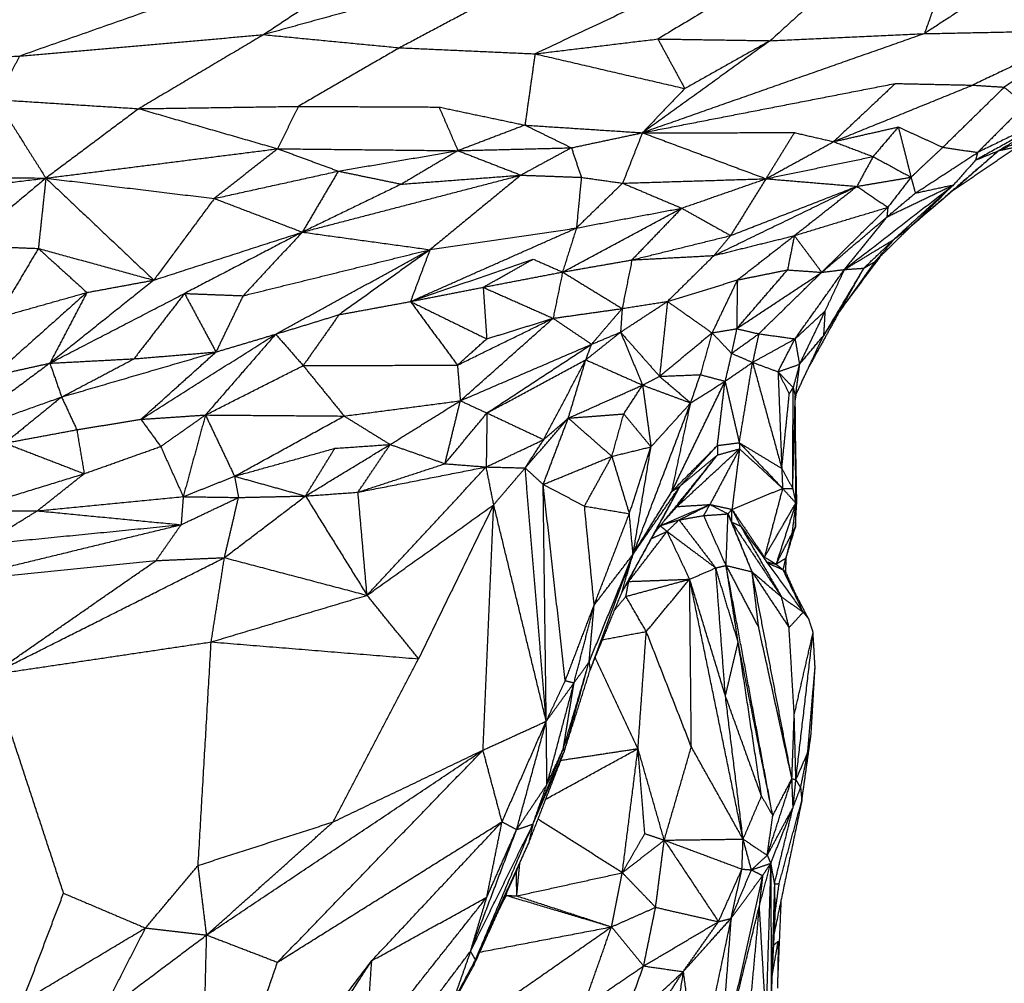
# Model space of a CAD drawing. Header units: millimetres. Extents: x 37.9 to 74.1, y 0 to 92.1.
# Tile 49 of 51: x 58.8 to 66.1, y 81.2 to 88.4. Entities that reach past the tile are written whole.
import ezdxf

# ---------------------------------------------------------------- set-up
doc = ezdxf.new("R2010")
doc.units = ezdxf.units.MM
doc.header["$MEASUREMENT"] = 0
doc.layers.add('Make2D$visible$lines', color=7, linetype='Continuous', true_color=0x000000)

msp = doc.modelspace()

# ---------------------------------------------------------------- linework, layer by layer
at = {"layer": 'Make2D$visible$lines'}
for points in [[(66.0689, 89.741), (64.3495, 88.9323), (62.6302, 88.1236)], [(66.0689, 89.741), (64.809, 88.9878), (63.5491, 88.2347)], [(66.0689, 89.741), (65.2296, 88.9814), (64.3904, 88.2219)], [(66.0689, 89.741), (65.8063, 89.0078), (65.5438, 88.2746)], [(62.1345, 89.2843), (60.4541, 88.6957), (58.7737, 88.1072)], [(62.1345, 89.2843), (61.3672, 88.7756), (60.5999, 88.267)], [(66.787, 89.0852), (66.1654, 88.6799), (65.5438, 88.2746)], [(59.7202, 89.0404), (58.3562, 88.5356), (56.9922, 88.0308)], [(63.0973, 88.9556), (61.8486, 88.6113), (60.5999, 88.267)], [(63.0973, 88.9556), (62.3571, 88.5623), (61.6169, 88.169)], [(65.5438, 88.2746), (64.4888, 87.904), (63.4338, 87.5334)], [(64.3904, 88.2219), (64.9671, 88.2483), (65.5438, 88.2746)], [(65.5438, 88.2746), (66.1552, 88.287), (66.7666, 88.2994)], [(66.7666, 88.2994), (66.3354, 88.0944), (65.9042, 87.8895)], [(66.7666, 88.2994), (66.4542, 88.0868), (66.1418, 87.8743)], [(58.7737, 88.1072), (59.6868, 88.1871), (60.5999, 88.267)], [(60.5999, 88.267), (60.1323, 87.9901), (59.6647, 87.7132)], [(60.5999, 88.267), (61.1084, 88.218), (61.6169, 88.169)], [(62.6302, 88.1236), (63.0896, 88.1791), (63.5491, 88.2347)], [(64.3904, 88.2219), (63.9121, 87.8776), (63.4338, 87.5334)], [(63.5491, 88.2347), (63.9697, 88.2283), (64.3904, 88.2219)], [(63.5491, 88.2347), (63.6499, 88.0492), (63.7508, 87.8637)], [(64.3904, 88.2219), (64.0706, 88.0428), (63.7508, 87.8637)], [(61.6169, 88.169), (61.2379, 87.9498), (60.8588, 87.7306)], [(61.6169, 88.169), (62.1235, 88.1463), (62.6302, 88.1236)], [(62.6302, 88.1236), (62.5924, 87.857), (62.5547, 87.5904)], [(62.6302, 88.1236), (63.1905, 87.9936), (63.7508, 87.8637)], [(56.9922, 88.0308), (57.8829, 88.069), (58.7737, 88.1072)], [(58.7737, 88.1072), (58.6862, 87.9442), (58.5988, 87.7812)], [(63.4338, 87.5334), (64.3802, 87.7175), (65.3265, 87.9017)], [(65.3265, 87.9017), (65.0954, 87.6842), (64.8643, 87.4668)], [(65.3265, 87.9017), (65.6153, 87.8956), (65.9042, 87.8895)], [(63.7508, 87.8637), (63.5923, 87.6985), (63.4338, 87.5334)], [(64.8643, 87.4668), (65.3842, 87.6781), (65.9042, 87.8895)], [(66.1418, 87.8743), (65.9118, 87.6494), (65.6818, 87.4246)], [(65.9042, 87.8895), (66.023, 87.8819), (66.1418, 87.8743)], [(66.1418, 87.8743), (66.2193, 87.8078), (66.2969, 87.7414)], [(58.5988, 87.7812), (59.1317, 87.7472), (59.6647, 87.7132)], [(58.5988, 87.7812), (58.7842, 87.4875), (58.9696, 87.1938)], [(59.6647, 87.7132), (59.3171, 87.4535), (58.9696, 87.1938)], [(59.6647, 87.7132), (60.2617, 87.7219), (60.8588, 87.7306)], [(59.6647, 87.7132), (60.1844, 87.5635), (60.7042, 87.4137)], [(60.8588, 87.7306), (60.7815, 87.5722), (60.7042, 87.4137)], [(60.8588, 87.7306), (61.3854, 87.7281), (61.9119, 87.7256)], [(61.9119, 87.7256), (62.2333, 87.658), (62.5547, 87.5904)], [(61.9119, 87.7256), (61.9825, 87.5625), (62.053, 87.3993)], [(66.6886, 87.7489), (66.3076, 87.5384), (65.9265, 87.328)], [(66.6886, 87.7489), (66.3155, 87.5674), (65.9423, 87.386)], [(66.2969, 87.7414), (66.1196, 87.5637), (65.9423, 87.386)], [(66.6886, 87.7489), (66.3952, 87.5746), (66.1017, 87.4004)], [(62.5547, 87.5904), (62.3039, 87.4949), (62.053, 87.3993)], [(62.5547, 87.5904), (62.9943, 87.5619), (63.4338, 87.5334)], [(62.5547, 87.5904), (62.7286, 87.5056), (62.9025, 87.4207)], [(62.9025, 87.4207), (63.1682, 87.4771), (63.4338, 87.5334)], [(63.4338, 87.5334), (63.3596, 87.3447), (63.2853, 87.156)], [(63.4338, 87.5334), (64.0023, 87.5338), (64.5707, 87.5343)], [(63.4338, 87.5334), (63.8961, 87.3614), (64.3583, 87.1894)], [(64.5707, 87.5343), (64.4645, 87.3618), (64.3583, 87.1894)], [(64.5707, 87.5343), (64.7175, 87.5005), (64.8643, 87.4668)], [(64.8643, 87.4668), (65.1064, 87.5216), (65.3485, 87.5764)], [(65.3485, 87.5764), (65.254, 87.4658), (65.1596, 87.3551)], [(65.3485, 87.5764), (65.3962, 87.3886), (65.4439, 87.2008)], [(65.3485, 87.5764), (65.5151, 87.5005), (65.6818, 87.4246)], [(66.1017, 87.4004), (66.3256, 87.501), (66.5496, 87.6015)], [(64.3583, 87.1894), (64.6113, 87.3281), (64.8643, 87.4668)], [(64.8643, 87.4668), (65.0119, 87.411), (65.1596, 87.3551)], [(58.9696, 87.1938), (59.8369, 87.3038), (60.7042, 87.4137)], [(60.7042, 87.4137), (60.4671, 87.2276), (60.2301, 87.0415)], [(60.7042, 87.4137), (60.9311, 87.3301), (61.158, 87.2464)], [(60.7042, 87.4137), (61.3786, 87.4065), (62.053, 87.3993)], [(61.158, 87.2464), (61.6055, 87.3229), (62.053, 87.3993)], [(62.053, 87.3993), (61.8416, 87.2741), (61.6302, 87.1488)], [(62.053, 87.3993), (62.4778, 87.41), (62.9025, 87.4207)], [(62.053, 87.3993), (62.2889, 87.3078), (62.5248, 87.2162)], [(62.9025, 87.4207), (62.7136, 87.3185), (62.5248, 87.2162)], [(62.9025, 87.4207), (62.9395, 87.3103), (62.9764, 87.2)], [(65.6818, 87.4246), (65.5628, 87.3127), (65.4439, 87.2008)], [(66.1017, 87.4004), (65.773, 87.1174), (65.4444, 86.8343)], [(65.4755, 87.0818), (65.7089, 87.2339), (65.9423, 87.386)], [(65.6818, 87.4246), (65.8121, 87.4053), (65.9423, 87.386)], [(65.7594, 87.1028), (65.9987, 87.2658), (66.2379, 87.4288)], [(66.1017, 87.4004), (65.9305, 87.2516), (65.7594, 87.1028)], [(65.9265, 87.328), (66.0141, 87.3642), (66.1017, 87.4004)], [(65.9423, 87.386), (65.9344, 87.357), (65.9265, 87.328)], [(66.1017, 87.4004), (66.1698, 87.4146), (66.2379, 87.4288)], [(64.3583, 87.1894), (64.7589, 87.2723), (65.1596, 87.3551)], [(65.1596, 87.3551), (65.0992, 87.2438), (65.0387, 87.1324)], [(65.1596, 87.3551), (65.3017, 87.278), (65.4439, 87.2008)], [(65.9265, 87.328), (65.8445, 87.2359), (65.7625, 87.1438)], [(60.2301, 87.0415), (60.6941, 87.1439), (61.158, 87.2464)], [(61.158, 87.2464), (61.0235, 87.0183), (60.889, 86.7901)], [(61.158, 87.2464), (61.3941, 87.1976), (61.6302, 87.1488)], [(57.0361, 86.9628), (58.0028, 87.0783), (58.9696, 87.1938)], [(57.5932, 87.2115), (58.2814, 87.2026), (58.9696, 87.1938)], [(58.9696, 87.1938), (58.6686, 86.9414), (58.3677, 86.689)], [(58.9696, 87.1938), (58.9414, 86.9309), (58.9132, 86.668)], [(58.9696, 87.1938), (59.3735, 86.8123), (59.7773, 86.4308)], [(58.9696, 87.1938), (59.5998, 87.1177), (60.2301, 87.0415)], [(60.889, 86.7901), (61.7069, 87.0032), (62.5248, 87.2162)], [(61.6302, 87.1488), (62.0775, 87.1825), (62.5248, 87.2162)], [(62.5248, 87.2162), (62.1843, 86.9375), (61.8438, 86.6588)], [(62.5248, 87.2162), (62.7506, 87.2081), (62.9764, 87.2)], [(62.9764, 87.2), (62.9582, 87.0105), (62.94, 86.821)], [(62.9764, 87.2), (63.1309, 87.178), (63.2853, 87.156)], [(63.2853, 87.156), (63.8218, 87.1727), (64.3583, 87.1894)], [(63.7274, 86.9693), (64.0429, 87.0794), (64.3583, 87.1894)], [(64.3583, 87.1894), (64.2261, 86.9769), (64.0939, 86.7645)], [(64.3583, 87.1894), (64.6985, 87.1609), (65.0387, 87.1324)], [(65.0387, 87.1324), (65.2413, 87.1666), (65.4439, 87.2008)], [(65.4439, 87.2008), (65.3571, 87.0885), (65.2702, 86.9761)], [(65.4439, 87.2008), (65.4597, 87.1414), (65.4755, 87.0819)], [(61.6302, 87.1488), (61.2596, 86.9695), (60.889, 86.7901)], [(63.2853, 87.156), (63.1127, 86.9885), (62.94, 86.821)], [(63.2853, 87.156), (63.5064, 87.0627), (63.7274, 86.9693)], [(63.9697, 86.6151), (64.5042, 86.8738), (65.0387, 87.1324)], [(64.0939, 86.7645), (64.5663, 86.9484), (65.0387, 87.1324)], [(64.5705, 86.764), (64.8046, 86.9482), (65.0387, 87.1324)], [(64.9446, 86.5101), (65.3535, 86.827), (65.7625, 87.1438)], [(65.0387, 87.1324), (65.1545, 87.0543), (65.2702, 86.9761)], [(65.2628, 86.9031), (65.5126, 87.0234), (65.7625, 87.1438)], [(65.7625, 87.1438), (65.5391, 86.9393), (65.3157, 86.7349)], [(65.7625, 87.1438), (65.6034, 86.9891), (65.4444, 86.8343)], [(65.4444, 86.8343), (65.6019, 86.9686), (65.7594, 87.1028)], [(65.4755, 87.0818), (65.619, 87.1128), (65.7625, 87.1438)], [(60.2301, 87.0415), (60.0037, 86.7362), (59.7773, 86.4308)], [(60.2301, 87.0415), (60.5595, 86.9158), (60.889, 86.7901)], [(65.2628, 86.9031), (65.3692, 86.9924), (65.4755, 87.0818)], [(62.8361, 86.4915), (63.2818, 86.7304), (63.7274, 86.9693)], [(62.94, 86.821), (63.3337, 86.8952), (63.7274, 86.9693)], [(63.7274, 86.9693), (63.5413, 86.7757), (63.3551, 86.582)], [(63.7274, 86.9693), (63.9107, 86.8669), (64.0939, 86.7645)], [(64.5705, 86.764), (64.9204, 86.8701), (65.2702, 86.9761)], [(64.7753, 86.4895), (65.0227, 86.7328), (65.2702, 86.9761)], [(65.2702, 86.9761), (65.2665, 86.9396), (65.2628, 86.9031)], [(64.7753, 86.4895), (65.019, 86.6963), (65.2628, 86.9031)], [(65.2628, 86.9031), (65.1037, 86.7066), (64.9446, 86.5101)], [(61.6981, 86.2707), (62.319, 86.5459), (62.94, 86.821)], [(61.8438, 86.6588), (62.3919, 86.7399), (62.94, 86.821)], [(62.94, 86.821), (62.888, 86.6562), (62.8361, 86.4915)], [(65.1713, 86.5665), (65.3078, 86.7004), (65.4444, 86.8343)], [(65.3157, 86.7349), (65.38, 86.7846), (65.4444, 86.8343)], [(59.7773, 86.4308), (60.3331, 86.6105), (60.889, 86.7901)], [(60.889, 86.7901), (60.4481, 86.5606), (60.0072, 86.3312)], [(60.889, 86.7901), (60.6672, 86.5522), (60.4455, 86.3143)], [(60.889, 86.7901), (61.3664, 86.7245), (61.8438, 86.6588)], [(63.3551, 86.582), (63.7245, 86.6733), (64.0939, 86.7645)], [(64.0939, 86.7645), (64.0318, 86.6898), (63.9697, 86.6151)], [(63.9697, 86.6151), (64.2701, 86.6896), (64.5705, 86.764)], [(64.1442, 86.4321), (64.3573, 86.5981), (64.5705, 86.764)], [(64.5705, 86.764), (64.5449, 86.6358), (64.5194, 86.5076)], [(64.5705, 86.764), (64.6729, 86.6268), (64.7753, 86.4895)], [(64.9446, 86.5101), (65.1301, 86.6225), (65.3157, 86.7349)], [(65.0899, 86.5205), (65.2028, 86.6277), (65.3157, 86.7349)], [(65.3157, 86.7349), (65.2435, 86.6507), (65.1713, 86.5665)], [(58.3677, 86.689), (58.6405, 86.6785), (58.9132, 86.668)], [(58.9132, 86.668), (58.7592, 86.4087), (58.6052, 86.1493)], [(58.9132, 86.668), (59.0949, 86.5034), (59.2766, 86.3387)], [(58.9132, 86.668), (59.3453, 86.5494), (59.7773, 86.4308)], [(60.4455, 86.3143), (61.1446, 86.4865), (61.8438, 86.6588)], [(60.6893, 86.0269), (61.2665, 86.3428), (61.8438, 86.6588)], [(61.8438, 86.6588), (61.5039, 86.4157), (61.164, 86.1725)], [(61.8438, 86.6588), (61.7709, 86.4648), (61.6981, 86.2707)], [(61.6981, 86.2707), (62.1571, 86.4294), (62.6161, 86.588)], [(62.2419, 86.3775), (62.429, 86.4828), (62.6161, 86.588)], [(62.6161, 86.588), (62.7261, 86.5397), (62.8361, 86.4915)], [(62.8361, 86.4915), (63.0956, 86.5367), (63.3551, 86.582)], [(63.3551, 86.582), (63.3186, 86.4002), (63.2821, 86.2184)], [(63.3551, 86.582), (63.6624, 86.5986), (63.9697, 86.6151)], [(63.6212, 86.2716), (63.7955, 86.4434), (63.9697, 86.6151)], [(64.9054, 86.1917), (65.0622, 86.4025), (65.2189, 86.6133)], [(64.1388, 86.0675), (64.3291, 86.2875), (64.5194, 86.5076)], [(64.1442, 86.4321), (64.3318, 86.4698), (64.5194, 86.5076)], [(64.5194, 86.5076), (64.6473, 86.4986), (64.7753, 86.4895)], [(64.5759, 85.9921), (64.7602, 86.2511), (64.9446, 86.5101)], [(64.7753, 86.4895), (64.8599, 86.4998), (64.9446, 86.5101)], [(65.0899, 86.5205), (64.9393, 86.2678), (64.7886, 86.015)], [(64.9446, 86.5101), (64.8722, 86.3548), (64.7999, 86.1995)], [(65.1713, 86.5665), (65.0383, 86.3791), (64.9054, 86.1917)], [(65.0899, 86.5205), (64.9977, 86.3561), (64.9054, 86.1917)], [(64.9446, 86.5101), (65.0173, 86.5153), (65.0899, 86.5205)], [(65.0899, 86.5205), (65.1306, 86.5435), (65.1713, 86.5665)], [(59.7773, 86.4308), (59.3884, 86.1203), (58.9994, 85.8097)], [(59.2766, 86.3387), (59.5269, 86.3848), (59.7773, 86.4308)], [(62.2419, 86.3775), (62.539, 86.4345), (62.8361, 86.4915)], [(62.8361, 86.4915), (62.8006, 86.3185), (62.7652, 86.1455)], [(62.8361, 86.4915), (63.0591, 86.3549), (63.2821, 86.2184)], [(63.6212, 86.2716), (63.8827, 86.3519), (64.1442, 86.4321)], [(64.1442, 86.4321), (64.0494, 86.2344), (63.9547, 86.0367)], [(64.1388, 86.0675), (64.4571, 86.2785), (64.7753, 86.4895)], [(64.1442, 86.4321), (64.1415, 86.2498), (64.1388, 86.0675)], [(64.3044, 86.0296), (64.5398, 86.2596), (64.7753, 86.4895)], [(61.6981, 86.2707), (61.97, 86.3241), (62.2419, 86.3775)], [(62.2419, 86.3775), (62.2553, 86.1846), (62.2687, 85.9917)], [(62.2419, 86.3775), (62.5035, 86.2615), (62.7652, 86.1455)], [(59.2766, 86.3387), (58.9275, 86.0278), (58.5785, 85.7168)], [(58.6052, 86.1493), (58.9409, 86.244), (59.2766, 86.3387)], [(59.2766, 86.3387), (59.138, 86.0742), (58.9994, 85.8097)], [(58.9994, 85.8097), (59.5033, 86.0704), (60.0072, 86.3312)], [(60.0072, 86.3312), (59.8181, 86.087), (59.6291, 85.8428)], [(60.0072, 86.3312), (60.2263, 86.3227), (60.4455, 86.3143)], [(60.0072, 86.3312), (60.1248, 86.1123), (60.2425, 85.8934)], [(60.4455, 86.3143), (60.344, 86.1038), (60.2425, 85.8934)], [(61.164, 86.1725), (61.4311, 86.2216), (61.6981, 86.2707)], [(61.6981, 86.2707), (61.9834, 86.1312), (62.2687, 85.9917)], [(61.6981, 86.2707), (61.8736, 86.0328), (62.0492, 85.795)], [(62.7652, 86.1455), (63.0236, 86.182), (63.2821, 86.2184)], [(63.0531, 85.9512), (63.1676, 86.0848), (63.2821, 86.2184)], [(63.2701, 86.0418), (63.4456, 86.1567), (63.6212, 86.2716)], [(63.2821, 86.2184), (63.2761, 86.1301), (63.2701, 86.0418)], [(63.2821, 86.2184), (63.4516, 86.245), (63.6212, 86.2716)], [(63.6212, 86.2716), (63.5916, 85.9914), (63.562, 85.7113)], [(63.6212, 86.2716), (63.7879, 86.1542), (63.9547, 86.0367)], [(60.6893, 86.0269), (60.9267, 86.0997), (61.164, 86.1725)], [(61.164, 86.1725), (61.0296, 85.9822), (60.8951, 85.7918)], [(62.0492, 85.795), (62.4072, 85.9702), (62.7652, 86.1455)], [(62.0713, 85.5287), (62.4183, 85.8371), (62.7652, 86.1455)], [(62.2687, 85.9917), (62.517, 86.0686), (62.7652, 86.1455)], [(62.7652, 86.1455), (62.9091, 86.0483), (63.0531, 85.9512)], [(64.5759, 85.9921), (64.6879, 86.0958), (64.7999, 86.1995)], [(64.7999, 86.1995), (64.7043, 86.0004), (64.6088, 85.8014)], [(64.9054, 86.1917), (64.7932, 85.9885), (64.681, 85.7854)], [(64.7999, 86.1995), (64.7943, 86.1073), (64.7886, 86.015)], [(64.7886, 86.015), (64.847, 86.1034), (64.9054, 86.1917)], [(63.9547, 86.0367), (64.0467, 86.0521), (64.1388, 86.0675)], [(64.1388, 86.0675), (64.1196, 85.9753), (64.1004, 85.8831)], [(64.1388, 86.0675), (64.2216, 86.0485), (64.3044, 86.0296)], [(59.6841, 85.3919), (60.1867, 85.7094), (60.6893, 86.0269)], [(60.6893, 86.0269), (60.4265, 85.7246), (60.1637, 85.4223)], [(60.2425, 85.8934), (60.4659, 85.9601), (60.6893, 86.0269)], [(60.6893, 86.0269), (60.7922, 85.9093), (60.8951, 85.7918)], [(62.0492, 85.795), (62.159, 85.8933), (62.2687, 85.9917)], [(63.01, 85.8349), (63.1401, 85.9383), (63.2701, 86.0418)], [(63.0531, 85.9512), (63.1616, 85.9965), (63.2701, 86.0418)], [(63.2701, 86.0418), (63.416, 85.8765), (63.562, 85.7113)], [(63.2701, 86.0418), (63.3525, 85.8438), (63.435, 85.6458)], [(63.562, 85.7113), (63.7583, 85.874), (63.9547, 86.0367)], [(63.9547, 86.0367), (63.9108, 85.8804), (63.8669, 85.724)], [(63.9547, 86.0367), (64.0276, 85.9599), (64.1004, 85.8831)], [(64.1004, 85.8831), (64.2024, 85.9564), (64.3044, 86.0296)], [(64.3044, 86.0296), (64.2812, 85.9227), (64.258, 85.8158)], [(64.258, 85.8158), (64.4169, 85.9039), (64.5759, 85.9921)], [(64.3044, 86.0296), (64.4401, 86.0108), (64.5759, 85.9921)], [(64.4485, 85.7456), (64.5122, 85.8688), (64.5759, 85.9921)], [(64.5759, 85.9921), (64.5923, 85.8967), (64.6088, 85.8014)], [(64.5775, 85.5643), (64.6831, 85.7897), (64.7886, 86.015)], [(64.6088, 85.8014), (64.6987, 85.9082), (64.7886, 86.015)], [(62.0713, 85.5287), (62.5622, 85.7399), (63.0531, 85.9512)], [(62.2703, 85.4374), (62.6617, 85.6943), (63.0531, 85.9512)], [(63.01, 85.8349), (63.0316, 85.893), (63.0531, 85.9512)], [(58.9994, 85.8097), (59.3143, 85.8262), (59.6291, 85.8428)], [(59.0875, 85.5568), (59.665, 85.7251), (60.2425, 85.8934)], [(59.0875, 85.5568), (59.3583, 85.6998), (59.6291, 85.8428)], [(59.6291, 85.8428), (59.9358, 85.8681), (60.2425, 85.8934)], [(59.681, 85.3899), (59.9617, 85.6416), (60.2425, 85.8934)], [(64.1004, 85.8831), (64.0762, 85.779), (64.0519, 85.6748)], [(64.1004, 85.8831), (64.1792, 85.8495), (64.258, 85.8158)], [(58.9994, 85.8097), (58.6335, 85.5371), (58.2675, 85.2644)], [(58.5785, 85.7168), (58.7889, 85.7633), (58.9994, 85.8097)], [(58.9994, 85.8097), (59.0434, 85.6833), (59.0875, 85.5568)], [(60.1637, 85.4223), (60.5294, 85.6071), (60.8951, 85.7918)], [(60.8951, 85.7918), (61.4721, 85.7934), (62.0492, 85.795)], [(60.8951, 85.7918), (61.0483, 85.6031), (61.2016, 85.4144)], [(62.0492, 85.795), (62.0603, 85.6618), (62.0713, 85.5287)], [(62.2703, 85.4374), (62.6402, 85.6361), (63.01, 85.8349)], [(62.6947, 85.2381), (62.8523, 85.5365), (63.01, 85.8349)], [(62.879, 85.3989), (62.9445, 85.6169), (63.01, 85.8349)], [(63.01, 85.8349), (63.2225, 85.7403), (63.435, 85.6458)], [(64.0519, 85.6748), (64.155, 85.7453), (64.258, 85.8158)], [(64.1585, 85.2152), (64.2082, 85.5155), (64.258, 85.8158)], [(64.258, 85.8158), (64.3533, 85.7807), (64.4485, 85.7456)], [(64.258, 85.8158), (64.3672, 85.4191), (64.4764, 85.0223)], [(64.4485, 85.7456), (64.5286, 85.7735), (64.6088, 85.8014)], [(64.6088, 85.8014), (64.5852, 85.7141), (64.5616, 85.6269)], [(64.6088, 85.8014), (64.5931, 85.6828), (64.5775, 85.5643)], [(63.435, 85.6458), (63.4985, 85.6785), (63.562, 85.7113)], [(63.562, 85.7113), (63.7144, 85.7176), (63.8669, 85.724)], [(63.562, 85.7113), (63.6784, 85.6118), (63.7948, 85.5123)], [(63.7948, 85.5123), (63.8308, 85.6181), (63.8669, 85.724)], [(63.8669, 85.724), (63.9594, 85.6994), (64.0519, 85.6748)], [(64.4485, 85.7456), (64.5051, 85.6863), (64.5616, 85.6269)], [(64.4485, 85.7456), (64.4907, 85.6629), (64.533, 85.5802)], [(64.4485, 85.7456), (64.4625, 85.384), (64.4764, 85.0223)], [(62.879, 85.3989), (63.157, 85.5224), (63.435, 85.6458)], [(63.2942, 85.4302), (63.3646, 85.538), (63.435, 85.6458)], [(63.435, 85.6458), (63.4664, 85.4149), (63.4978, 85.184)], [(63.435, 85.6458), (63.6149, 85.579), (63.7948, 85.5123)], [(63.6539, 84.8502), (63.8529, 85.2625), (64.0519, 85.6748)], [(63.7948, 85.5123), (63.9234, 85.5936), (64.0519, 85.6748)], [(63.9947, 85.194), (64.0233, 85.4344), (64.0519, 85.6748)], [(64.0519, 85.6748), (64.1052, 85.445), (64.1585, 85.2152)], [(64.533, 85.5802), (64.5473, 85.6036), (64.5616, 85.6269)], [(64.5585, 84.872), (64.5601, 85.2495), (64.5616, 85.6269)], [(64.5616, 85.6269), (64.5696, 85.5956), (64.5775, 85.5643)], [(58.2675, 85.2644), (58.6775, 85.4106), (59.0875, 85.5568)], [(59.0875, 85.5568), (58.8755, 85.3844), (58.6635, 85.2121)], [(59.0875, 85.5568), (59.1442, 85.4344), (59.2009, 85.312)], [(64.4764, 85.0223), (64.5047, 85.3013), (64.533, 85.5802)], [(64.5585, 84.872), (64.568, 85.2182), (64.5775, 85.5643)], [(64.5817, 84.7635), (64.5796, 85.1639), (64.5775, 85.5643)], [(64.5777, 85.534), (64.5816, 85.5578), (64.5856, 85.5816)], [(61.2016, 85.4144), (61.6365, 85.4716), (62.0713, 85.5287)], [(61.5462, 85.2017), (61.8088, 85.3652), (62.0713, 85.5287)], [(61.9561, 85.0579), (62.0137, 85.2933), (62.0713, 85.5287)], [(62.0713, 85.5287), (62.1708, 85.483), (62.2703, 85.4374)], [(63.3637, 84.3801), (63.5793, 84.9462), (63.7948, 85.5123)], [(63.4978, 85.184), (63.6463, 85.3481), (63.7948, 85.5123)], [(63.6539, 84.8502), (63.7244, 85.1812), (63.7948, 85.5123)], [(59.681, 85.3899), (59.9223, 85.4061), (60.1637, 85.4223)], [(59.8284, 85.1867), (59.996, 85.3045), (60.1637, 85.4223)], [(60.1637, 85.4223), (60.0806, 85.1169), (59.9975, 84.8114)], [(60.1637, 85.4223), (60.6826, 85.4184), (61.2016, 85.4144)], [(60.1637, 85.4223), (60.2725, 85.1931), (60.3814, 84.9639)], [(60.3814, 84.9639), (60.7915, 85.1892), (61.2016, 85.4144)], [(61.2016, 85.4144), (61.3739, 85.308), (61.5462, 85.2017)], [(61.9561, 85.0579), (62.1132, 85.2476), (62.2703, 85.4374)], [(62.2703, 85.4374), (62.2674, 85.2355), (62.2646, 85.0337)], [(62.2703, 85.4374), (62.4825, 85.3377), (62.6947, 85.2381)], [(62.5564, 85.0262), (62.7177, 85.2126), (62.879, 85.3989)], [(62.691, 84.9023), (62.785, 85.1506), (62.879, 85.3989)], [(62.6947, 85.2381), (62.7868, 85.3185), (62.879, 85.3989)], [(62.879, 85.3989), (63.0866, 85.4146), (63.2942, 85.4302)], [(62.879, 85.3989), (63.0419, 85.2559), (63.2049, 85.1128)], [(63.2049, 85.1128), (63.2495, 85.2715), (63.2942, 85.4302)], [(63.2942, 85.4302), (63.396, 85.3071), (63.4978, 85.184)], [(59.2009, 85.312), (59.4409, 85.3509), (59.681, 85.3899)], [(59.681, 85.3899), (59.7547, 85.2883), (59.8284, 85.1867)], [(58.6635, 85.2121), (58.9322, 85.262), (59.2009, 85.312)], [(59.2009, 85.312), (59.2286, 85.1476), (59.2563, 84.9832)], [(64.589, 84.7765), (64.5839, 85.04), (64.5789, 85.3035)], [(58.6635, 85.2121), (58.9599, 85.0976), (59.2563, 84.9832)], [(59.2563, 84.9832), (59.5423, 85.085), (59.8284, 85.1867)], [(59.8284, 85.1867), (59.9129, 84.9991), (59.9975, 84.8114)], [(60.9123, 84.8163), (61.2293, 85.009), (61.5462, 85.2017)], [(61.1318, 85.1729), (61.339, 85.1873), (61.5462, 85.2017)], [(61.3051, 84.8447), (61.4257, 85.0232), (61.5462, 85.2017)], [(61.5462, 85.2017), (61.7512, 85.1298), (61.9561, 85.0579)], [(62.2646, 85.0337), (62.4796, 85.1359), (62.6947, 85.2381)], [(62.5564, 85.0262), (62.6255, 85.1321), (62.6947, 85.2381)], [(63.2049, 85.1128), (63.3514, 85.1484), (63.4978, 85.184)], [(63.3355, 84.6839), (63.4167, 84.9339), (63.4978, 85.184)], [(63.3637, 84.3801), (63.4308, 84.782), (63.4978, 85.184)], [(63.6539, 84.8502), (63.8243, 85.0221), (63.9947, 85.194)], [(63.7159, 84.891), (63.8553, 85.0425), (63.9947, 85.194)], [(63.9947, 85.194), (64.0766, 85.2046), (64.1585, 85.2152)], [(63.9947, 85.194), (63.9947, 85.1583), (63.9947, 85.1226)], [(64.1585, 85.2152), (64.1595, 85.1922), (64.1606, 85.1692)], [(64.1585, 85.2152), (64.3206, 85.0441), (64.4826, 84.8731)], [(64.1585, 85.2152), (64.3174, 85.1188), (64.4764, 85.0223)], [(60.3814, 84.9639), (60.7566, 85.0684), (61.1318, 85.1729)], [(60.9123, 84.8163), (61.022, 84.9946), (61.1318, 85.1729)], [(62.691, 84.9023), (62.948, 85.0076), (63.2049, 85.1128)], [(63.0004, 84.7408), (63.1026, 84.9268), (63.2049, 85.1128)], [(63.2049, 85.1128), (63.2702, 84.8984), (63.3355, 84.6839)], [(63.5268, 84.5429), (63.7608, 84.8327), (63.9947, 85.1226)], [(63.6927, 84.7372), (63.9267, 84.9532), (64.1606, 85.1692)], [(63.6927, 84.7372), (63.8437, 84.9299), (63.9947, 85.1226)], [(63.7159, 84.891), (63.8553, 85.0068), (63.9947, 85.1226)], [(64.1606, 85.1692), (64.0498, 84.961), (63.9389, 84.7528)], [(63.9947, 85.1226), (64.0777, 85.1459), (64.1606, 85.1692)], [(64.1606, 85.1692), (64.1323, 84.9428), (64.1039, 84.7163)], [(64.1606, 85.1692), (64.3216, 85.0212), (64.4826, 84.8731)], [(61.3051, 84.8447), (61.6306, 84.9513), (61.9561, 85.0579)], [(61.3051, 84.8447), (61.7848, 84.9392), (62.2646, 85.0337)], [(61.3732, 84.0737), (61.8189, 84.5537), (62.2646, 85.0337)], [(61.9561, 85.0579), (62.1104, 85.0458), (62.2646, 85.0337)], [(62.3209, 84.751), (62.2928, 84.8923), (62.2646, 85.0337)], [(62.2646, 85.0337), (62.4105, 85.0299), (62.5564, 85.0262)], [(58.3479, 84.7037), (58.8021, 84.8434), (59.2563, 84.9832)], [(58.9054, 84.7056), (59.0808, 84.8444), (59.2563, 84.9832)], [(59.9975, 84.8114), (60.1894, 84.8877), (60.3814, 84.9639)], [(60.3814, 84.9639), (60.3963, 84.8846), (60.4111, 84.8052)], [(60.3814, 84.9639), (60.6469, 84.8901), (60.9123, 84.8163)], [(62.3209, 84.751), (62.4386, 84.8886), (62.5564, 85.0262)], [(62.5564, 85.0262), (62.6237, 84.9642), (62.691, 84.9023)], [(62.7141, 83.1318), (62.6352, 84.079), (62.5564, 85.0262)], [(64.4764, 85.0223), (64.4795, 84.9477), (64.4826, 84.8731)], [(64.4764, 85.0223), (64.5175, 84.9472), (64.5585, 84.872)], [(62.7141, 83.1318), (62.7025, 84.017), (62.691, 84.9023)], [(62.8566, 83.435), (62.7738, 84.1686), (62.691, 84.9023)], [(62.691, 84.9023), (62.8457, 84.8216), (63.0004, 84.7408)], [(63.2785, 84.0923), (63.4972, 84.4917), (63.7159, 84.891)], [(63.3637, 84.3801), (63.5398, 84.6355), (63.7159, 84.891)], [(63.6071, 84.6885), (63.6615, 84.7897), (63.7159, 84.891)], [(63.6539, 84.8502), (63.6849, 84.8706), (63.7159, 84.891)], [(58.9054, 84.7056), (59.4514, 84.7585), (59.9975, 84.8114)], [(59.9975, 84.8114), (59.9896, 84.7064), (59.9817, 84.6014)], [(59.9975, 84.8114), (60.2043, 84.8083), (60.4111, 84.8052)], [(60.3059, 84.3552), (60.6091, 84.5857), (60.9123, 84.8163)], [(60.4111, 84.8052), (60.6617, 84.8108), (60.9123, 84.8163)], [(60.9123, 84.8163), (61.1087, 84.8305), (61.3051, 84.8447)], [(60.9123, 84.8163), (61.1428, 84.445), (61.3732, 84.0737)], [(61.3732, 84.0737), (61.3392, 84.4592), (61.3051, 84.8447)], [(63.3637, 84.3801), (63.5088, 84.6151), (63.6539, 84.8502)], [(64.1039, 84.7163), (64.2933, 84.7947), (64.4826, 84.8731)], [(64.4826, 84.8731), (64.4147, 84.6162), (64.3468, 84.3593)], [(64.4826, 84.8731), (64.5206, 84.8726), (64.5585, 84.872)], [(64.4826, 84.8731), (64.5322, 84.8183), (64.5817, 84.7635)], [(64.5585, 84.872), (64.5701, 84.8177), (64.5817, 84.7635)], [(59.9817, 84.6014), (60.1964, 84.7033), (60.4111, 84.8052)], [(60.3059, 84.3552), (60.3585, 84.5802), (60.4111, 84.8052)], [(61.3732, 84.0737), (61.8471, 84.4123), (62.3209, 84.751)], [(61.7592, 83.5985), (62.0401, 84.1747), (62.3209, 84.751)], [(62.2408, 82.9153), (62.2808, 83.8331), (62.3209, 84.751)], [(62.7141, 83.1318), (62.5175, 83.9414), (62.3209, 84.751)], [(63.0004, 84.7408), (63.1679, 84.7124), (63.3355, 84.6839)], [(63.0725, 84.0008), (63.0364, 84.3708), (63.0004, 84.7408)], [(63.5705, 84.597), (63.7547, 84.6749), (63.9389, 84.7528)], [(63.6013, 84.6351), (63.647, 84.6862), (63.6927, 84.7372)], [(63.6927, 84.7372), (63.8158, 84.745), (63.9389, 84.7528)], [(63.7074, 84.6375), (63.8231, 84.6952), (63.9389, 84.7528)], [(63.8925, 84.67), (63.9157, 84.7114), (63.9389, 84.7528)], [(63.9389, 84.7528), (64.0067, 84.7177), (64.0745, 84.6826)], [(63.9389, 84.7528), (64.0214, 84.7346), (64.1039, 84.7163)], [(64.3468, 84.3593), (64.4642, 84.5614), (64.5817, 84.7635)], [(64.5817, 84.7635), (64.5079, 84.535), (64.4341, 84.3065)], [(64.5817, 84.7635), (64.5669, 84.6487), (64.5521, 84.534)], [(64.5781, 84.5836), (64.5836, 84.6801), (64.589, 84.7765)], [(64.5817, 84.7635), (64.5799, 84.6735), (64.5781, 84.5836)], [(64.5817, 84.7635), (64.5853, 84.77), (64.589, 84.7765)], [(58.3479, 84.7037), (58.6266, 84.7046), (58.9054, 84.7056)], [(58.4995, 84.4557), (58.7024, 84.5807), (58.9054, 84.7056)], [(58.9054, 84.7056), (59.4435, 84.6535), (59.9817, 84.6014)], [(63.0725, 84.0008), (63.204, 84.3423), (63.3355, 84.6839)], [(63.3637, 84.3801), (63.3496, 84.532), (63.3355, 84.6839)], [(63.4344, 84.3751), (63.5208, 84.5318), (63.6071, 84.6885)], [(63.7086, 84.6377), (63.8006, 84.6538), (63.8925, 84.67)], [(63.8925, 84.67), (63.9835, 84.6763), (64.0745, 84.6826)], [(64.0597, 84.2967), (63.9761, 84.4833), (63.8925, 84.67)], [(64.0597, 84.2967), (64.0671, 84.4896), (64.0745, 84.6826)], [(64.0745, 84.6826), (64.0892, 84.6995), (64.1039, 84.7163)], [(64.0745, 84.6826), (64.0888, 84.6511), (64.1031, 84.6197)], [(64.2542, 84.2494), (64.1644, 84.466), (64.0745, 84.6826)], [(64.1031, 84.6197), (64.1035, 84.668), (64.1039, 84.7163)], [(64.1039, 84.7163), (64.1356, 84.6544), (64.1674, 84.5925)], [(64.1039, 84.7163), (64.2254, 84.5378), (64.3468, 84.3593)], [(58.2214, 84.1752), (59.1015, 84.3883), (59.9817, 84.6014)], [(58.4995, 84.4557), (59.2406, 84.5286), (59.9817, 84.6014)], [(59.794, 84.3334), (59.8878, 84.4674), (59.9817, 84.6014)], [(63.5673, 84.593), (63.5929, 84.5722), (63.6185, 84.5514)], [(63.5707, 84.5964), (63.639, 84.617), (63.7074, 84.6375)], [(63.6185, 84.5514), (63.6629, 84.5945), (63.7074, 84.6375)], [(63.7074, 84.6375), (63.8447, 84.4579), (63.9821, 84.2783)], [(64.2542, 84.2494), (64.1787, 84.4345), (64.1031, 84.6196)], [(64.1031, 84.6196), (64.2888, 84.3407), (64.4746, 84.0618)], [(64.1032, 84.6196), (64.1353, 84.6061), (64.1674, 84.5925)], [(64.1674, 84.5925), (64.321, 84.3271), (64.4746, 84.0618)], [(64.1674, 84.5925), (64.402, 84.2697), (64.6366, 83.9469)], [(63.331, 84.177), (63.4748, 84.3642), (63.6185, 84.5514)], [(63.5022, 84.4982), (63.5604, 84.5248), (63.6185, 84.5514)], [(63.7873, 84.1939), (63.7029, 84.3726), (63.6185, 84.5514)], [(63.6185, 84.5514), (63.8003, 84.4149), (63.9821, 84.2783)], [(64.4365, 84.3112), (64.4943, 84.4226), (64.5521, 84.534)], [(64.5077, 84.3521), (64.5429, 84.4679), (64.5781, 84.5836)], [(64.5521, 84.534), (64.5299, 84.443), (64.5077, 84.3521)], [(64.5521, 84.534), (64.5651, 84.5588), (64.5781, 84.5836)], [(63.0348, 83.5748), (63.1993, 83.9775), (63.3637, 84.3801)], [(63.0417, 83.5124), (63.2027, 83.9462), (63.3637, 84.3801)], [(63.0725, 84.0008), (63.2181, 84.1904), (63.3637, 84.3801)], [(63.2785, 84.0923), (63.3211, 84.2362), (63.3637, 84.3801)], [(64.33, 84.3687), (64.3384, 84.364), (64.3468, 84.3593)], [(58.2214, 84.1752), (59.0077, 84.2543), (59.794, 84.3334)], [(58.5645, 83.4805), (59.4352, 83.9178), (60.3059, 84.3552)], [(58.5645, 83.4805), (59.1792, 83.9069), (59.794, 84.3334)], [(59.794, 84.3334), (60.0499, 84.3443), (60.3059, 84.3552)], [(60.2066, 83.7249), (60.2562, 84.04), (60.3059, 84.3552)], [(60.3059, 84.3552), (60.8396, 84.2144), (61.3732, 84.0737)], [(63.9821, 84.2783), (64.0209, 84.2875), (64.0597, 84.2967)], [(64.1502, 83.7229), (64.105, 84.0098), (64.0597, 84.2967)], [(64.0597, 84.2967), (64.157, 84.273), (64.2542, 84.2494)], [(64.0597, 84.2967), (64.1817, 84.0644), (64.3038, 83.8322)], [(64.4089, 82.425), (64.2343, 83.3608), (64.0597, 84.2967)], [(64.3439, 84.3496), (64.3453, 84.3545), (64.3468, 84.3593)], [(64.3468, 84.3593), (64.3904, 84.3329), (64.4341, 84.3065)], [(64.3629, 84.3235), (64.3985, 84.315), (64.4341, 84.3065)], [(64.3682, 84.3162), (64.4275, 84.2903), (64.4867, 84.2644)], [(64.4341, 84.3065), (64.4709, 84.3293), (64.5077, 84.3521)], [(64.4341, 84.3065), (64.4604, 84.2855), (64.4867, 84.2644)], [(64.4868, 84.2647), (64.4972, 84.3084), (64.5077, 84.3521)], [(64.5077, 84.3521), (64.5057, 84.3015), (64.5037, 84.2509)], [(63.3346, 84.1844), (63.3586, 84.2334), (63.3826, 84.2825)], [(63.7873, 84.1939), (63.8847, 84.2361), (63.9821, 84.2783)], [(64.1502, 83.7229), (64.0662, 84.0006), (63.9821, 84.2783)], [(64.0547, 83.3218), (64.0184, 83.8001), (63.9821, 84.2783)], [(64.5509, 82.7109), (64.4026, 83.4802), (64.2542, 84.2494)], [(64.3038, 83.8322), (64.279, 84.0408), (64.2542, 84.2494)], [(64.2542, 84.2494), (64.3927, 84.0409), (64.5312, 83.8323)], [(64.2542, 84.2494), (64.3644, 84.1556), (64.4746, 84.0618)], [(64.4867, 84.2644), (64.4952, 84.2576), (64.5037, 84.2509)], [(64.6767, 83.8977), (64.5817, 84.081), (64.4867, 84.2644)], [(64.6366, 83.9469), (64.5617, 84.1057), (64.4867, 84.2644)], [(64.5037, 84.2509), (64.5359, 84.179), (64.5682, 84.1072)], [(63.3018, 84.1332), (63.3164, 84.1551), (63.331, 84.177)], [(63.3101, 84.0652), (63.3206, 84.1211), (63.331, 84.177)], [(63.3102, 84.0652), (63.5488, 84.1295), (63.7873, 84.1939)], [(63.3121, 84.1537), (63.3216, 84.1654), (63.331, 84.177)], [(63.3449, 84.2137), (63.338, 84.1953), (63.331, 84.177)], [(63.331, 84.177), (63.5592, 84.1854), (63.7873, 84.1939)], [(63.4626, 83.8024), (63.6249, 83.9981), (63.7873, 84.1939)], [(63.7998, 82.94), (63.7936, 83.5669), (63.7873, 84.1939)], [(64.1869, 82.25), (63.9871, 83.2219), (63.7873, 84.1939)], [(64.0547, 83.3218), (63.921, 83.7578), (63.7873, 84.1939)], [(60.2066, 83.7249), (60.7899, 83.8993), (61.3732, 84.0737)], [(61.7592, 83.5985), (61.5662, 83.8361), (61.3732, 84.0737)], [(63.0417, 83.5124), (63.1601, 83.8023), (63.2785, 84.0923)], [(62.8566, 83.435), (62.9646, 83.7179), (63.0725, 84.0008)], [(62.9221, 83.419), (62.9973, 83.7099), (63.0725, 84.0008)], [(63.0348, 83.5748), (63.0537, 83.7878), (63.0725, 84.0008)], [(63.2241, 83.961), (63.2671, 84.0131), (63.3101, 84.0652)], [(63.4626, 83.8024), (63.3864, 83.9337), (63.3102, 84.065)], [(64.5312, 83.8323), (64.5029, 83.9471), (64.4746, 84.0618)], [(64.4746, 84.0618), (64.5556, 84.0043), (64.6366, 83.9469)], [(64.5312, 83.8323), (64.5839, 83.8896), (64.6366, 83.9469)], [(64.6366, 83.9469), (64.6566, 83.9223), (64.6767, 83.8977)], [(64.6767, 83.8977), (64.6937, 83.8459), (64.7107, 83.7942)], [(63.1355, 83.7421), (63.299, 83.7723), (63.4626, 83.8024)], [(63.4006, 82.9271), (63.4316, 83.3648), (63.4626, 83.8024)], [(63.7998, 82.94), (63.6312, 83.3712), (63.4626, 83.8024)], [(64.5525, 82.7027), (64.4281, 83.2674), (64.3038, 83.8322)], [(64.5698, 83.18), (64.5505, 83.5062), (64.5312, 83.8323)], [(64.5698, 83.18), (64.6402, 83.4871), (64.7107, 83.7942)], [(64.5821, 82.6937), (64.6464, 83.244), (64.7107, 83.7942)], [(64.7257, 83.5347), (64.7182, 83.6644), (64.7107, 83.7942)], [(58.5645, 83.4805), (59.3855, 83.6027), (60.2066, 83.7249)], [(60.1089, 82.0531), (60.1577, 82.889), (60.2066, 83.7249)], [(60.2066, 83.7249), (60.9829, 83.6617), (61.7592, 83.5985)], [(64.0547, 83.3218), (64.1025, 83.5223), (64.1502, 83.7229)], [(64.3251, 82.5709), (64.2377, 83.1469), (64.1502, 83.7229)], [(64.4089, 82.425), (64.2796, 83.0739), (64.1502, 83.7229)], [(61.1191, 82.3786), (61.4392, 82.9885), (61.7592, 83.5985)], [(62.8418, 82.9245), (62.9383, 83.2497), (63.0348, 83.5748)], [(62.9221, 83.419), (62.9785, 83.4969), (63.0348, 83.5748)], [(63.0348, 83.5748), (63.0383, 83.5436), (63.0417, 83.5124)], [(63.4006, 82.9271), (63.2406, 83.2674), (63.0807, 83.6077)], [(62.8497, 82.9073), (62.9355, 83.2167), (63.0213, 83.5262)], [(62.8497, 82.9073), (62.9457, 83.2098), (63.0417, 83.5124)], [(64.6702, 82.8949), (64.698, 83.2148), (64.7257, 83.5347)], [(64.696, 83.035), (64.7108, 83.2849), (64.7257, 83.5347)], [(59.1021, 81.845), (58.8333, 82.6628), (58.5645, 83.4805)], [(62.7141, 83.1318), (62.7854, 83.2834), (62.8566, 83.435)], [(62.7141, 83.1318), (62.8181, 83.2754), (62.9221, 83.419)], [(62.7193, 82.6593), (62.8207, 83.0392), (62.9221, 83.419)], [(62.8418, 82.9245), (62.8815, 83.1685), (62.9211, 83.4126)], [(62.8566, 83.435), (62.8894, 83.427), (62.9221, 83.419)], [(64.3251, 82.5709), (64.1899, 82.9464), (64.0547, 83.3218)], [(64.1869, 82.25), (64.1208, 82.7859), (64.0547, 83.3218)], [(62.2408, 82.9153), (62.4774, 83.0236), (62.7141, 83.1318)], [(62.3831, 82.3796), (62.5486, 82.7557), (62.7141, 83.1318)], [(62.4923, 82.3209), (62.6032, 82.7264), (62.7141, 83.1318)], [(62.7193, 82.6593), (62.7167, 82.8956), (62.7141, 83.1318)], [(64.5525, 82.7027), (64.5611, 82.9413), (64.5698, 83.18)], [(64.5821, 82.6937), (64.5759, 82.9369), (64.5698, 83.18)], [(64.6266, 82.5386), (64.6613, 82.7868), (64.696, 83.035)], [(64.6702, 82.8949), (64.6831, 82.965), (64.696, 83.035)], [(60.1726, 81.5327), (61.2067, 82.224), (62.2408, 82.9153)], [(60.7031, 81.3291), (61.4719, 82.1222), (62.2408, 82.9153)], [(61.1191, 82.3786), (61.6799, 82.6469), (62.2408, 82.9153)], [(62.3831, 82.3796), (62.3119, 82.6475), (62.2408, 82.9153)], [(62.581, 82.2152), (62.7154, 82.5613), (62.8497, 82.9073)], [(62.6145, 82.3621), (62.7281, 82.6433), (62.8418, 82.9245)], [(62.6145, 82.3621), (62.7321, 82.6347), (62.8497, 82.9073)], [(62.7106, 82.5489), (63.0556, 82.738), (63.4006, 82.9271)], [(62.7193, 82.6593), (62.7805, 82.7919), (62.8418, 82.9245)], [(62.8234, 82.8397), (63.112, 82.8834), (63.4006, 82.9271)], [(62.8418, 82.9245), (62.8458, 82.9159), (62.8497, 82.9073)], [(63.2832, 81.9983), (63.3419, 82.4627), (63.4006, 82.9271)], [(63.5972, 82.2422), (63.4989, 82.5846), (63.4006, 82.9271)], [(63.4517, 82.2912), (63.4261, 82.6091), (63.4006, 82.9271)], [(63.5972, 82.2422), (63.6985, 82.5911), (63.7998, 82.94)], [(64.1869, 82.25), (63.9934, 82.595), (63.7998, 82.94)], [(64.5821, 82.6937), (64.6262, 82.7943), (64.6702, 82.8949)], [(64.6171, 82.634), (64.6437, 82.7645), (64.6702, 82.8949)], [(64.368, 82.1287), (64.4599, 82.4147), (64.5519, 82.7008)], [(64.4089, 82.425), (64.4807, 82.5639), (64.5525, 82.7027)], [(64.5525, 82.7027), (64.5673, 82.6982), (64.5821, 82.6937)], [(64.5611, 82.4869), (64.5568, 82.5939), (64.5526, 82.7009)], [(64.5611, 82.4869), (64.5716, 82.5903), (64.5821, 82.6937)], [(64.5821, 82.6937), (64.5996, 82.6639), (64.6171, 82.634)], [(62.4923, 82.3209), (62.6058, 82.4901), (62.7193, 82.6593)], [(62.6145, 82.3621), (62.6669, 82.5107), (62.7193, 82.6593)], [(64.5611, 82.4869), (64.5891, 82.5605), (64.6171, 82.634)], [(64.6171, 82.634), (64.6219, 82.5863), (64.6266, 82.5386)], [(64.1869, 82.25), (64.256, 82.4104), (64.3251, 82.5709)], [(64.3251, 82.5709), (64.367, 82.498), (64.4089, 82.425)], [(64.6266, 82.5386), (64.5224, 82.0393), (64.4181, 81.5401)], [(64.457, 81.9177), (64.5418, 82.2282), (64.6266, 82.5386)], [(64.368, 82.1287), (64.4645, 82.3078), (64.5611, 82.4869)], [(64.3937, 82.0688), (64.4774, 82.2778), (64.5611, 82.4869)], [(64.4212, 81.9133), (64.4911, 82.2001), (64.5611, 82.4869)], [(60.1089, 82.0531), (60.614, 82.2158), (61.1191, 82.3786)], [(60.1726, 81.5327), (60.6459, 81.9556), (61.1191, 82.3786)], [(60.7031, 81.3291), (61.5431, 81.8544), (62.3831, 82.3796)], [(61.4085, 81.3409), (61.8958, 81.8603), (62.3831, 82.3796)], [(62.2689, 81.8151), (62.326, 82.0973), (62.3831, 82.3796)], [(62.3831, 82.3796), (62.4377, 82.3503), (62.4923, 82.3209)], [(63.2832, 81.9983), (62.9678, 82.1987), (62.6524, 82.3992)], [(64.368, 82.1287), (64.3884, 82.2769), (64.4089, 82.425)], [(62.1471, 81.41), (62.3808, 81.8861), (62.6145, 82.3621)], [(62.1471, 81.41), (62.3197, 81.8655), (62.4923, 82.3209)], [(62.1837, 81.3461), (62.3991, 81.8541), (62.6145, 82.3621)], [(62.2689, 81.8151), (62.3806, 82.068), (62.4923, 82.3209)], [(62.4923, 82.3209), (62.5534, 82.3415), (62.6145, 82.3621)], [(62.6145, 82.3621), (62.5977, 82.2886), (62.581, 82.2152)], [(63.2832, 81.9983), (63.3675, 82.1447), (63.4517, 82.2912)], [(63.2832, 81.9983), (63.4402, 82.1202), (63.5972, 82.2422)], [(63.4517, 82.2912), (63.5244, 82.2667), (63.5972, 82.2422)], [(63.5322, 81.7398), (63.5647, 81.991), (63.5972, 82.2422)], [(63.5972, 82.2422), (63.892, 82.2461), (64.1869, 82.25)], [(63.5972, 82.2422), (63.8, 81.9372), (64.0028, 81.6322)], [(63.5972, 82.2422), (63.8879, 82.1339), (64.1785, 82.0256)], [(64.1785, 82.0256), (64.1827, 82.1378), (64.1869, 82.25)], [(64.2491, 82.0198), (64.218, 82.1349), (64.1869, 82.25)], [(64.1869, 82.25), (64.2774, 82.1893), (64.368, 82.1287)], [(62.1837, 81.3461), (62.3824, 81.7806), (62.581, 82.2152)], [(64.2491, 82.0198), (64.3085, 82.0743), (64.368, 82.1287)], [(64.368, 82.1287), (64.3809, 82.0987), (64.3937, 82.0688)], [(59.7149, 81.5852), (59.9119, 81.8191), (60.1089, 82.0531)], [(60.1726, 81.5327), (60.1407, 81.7929), (60.1089, 82.0531)], [(62.1695, 81.2998), (62.3429, 81.6856), (62.5164, 82.0714)], [(62.5169, 82.0712), (62.4393, 81.8971), (62.3617, 81.7229)], [(62.4933, 81.8251), (62.4924, 81.9205), (62.4915, 82.016)], [(62.4935, 81.8267), (62.5049, 81.9491), (62.5163, 82.0714)], [(64.0028, 81.6322), (64.0907, 81.8289), (64.1785, 82.0256)], [(64.0966, 81.6563), (64.1376, 81.8409), (64.1785, 82.0256)], [(64.0966, 81.6563), (64.1729, 81.8381), (64.2491, 82.0198)], [(64.1785, 82.0256), (64.2138, 82.0227), (64.2491, 82.0198)], [(64.2491, 82.0198), (64.3214, 82.0443), (64.3937, 82.0688)], [(64.2491, 82.0198), (64.2913, 81.9984), (64.3334, 81.9769)], [(64.3069, 81.7428), (64.3503, 81.9058), (64.3937, 82.0688)], [(64.3334, 81.9769), (64.3636, 82.0229), (64.3937, 82.0688)], [(64.3937, 82.0688), (64.3756, 81.4869), (64.3575, 80.9049)], [(64.3937, 82.0688), (64.396, 81.5679), (64.3983, 81.0671)], [(64.3937, 82.0688), (64.4075, 81.991), (64.4212, 81.9133)], [(62.4933, 81.8251), (62.8883, 81.9117), (63.2832, 81.9983)], [(63.2026, 81.5937), (63.2429, 81.796), (63.2832, 81.9983)], [(63.5322, 81.7398), (63.4077, 81.869), (63.2832, 81.9983)], [(64.3334, 81.9769), (64.1717, 81.2525), (64.0099, 80.5282)], [(64.0966, 81.6563), (64.215, 81.8166), (64.3334, 81.9769)], [(64.3334, 81.9769), (64.3202, 81.8599), (64.3069, 81.7428)], [(64.4212, 81.9133), (64.4097, 81.4902), (64.3983, 81.0671)], [(64.4212, 81.9133), (64.4391, 81.9155), (64.457, 81.9177)], [(64.4212, 81.9133), (64.4235, 81.803), (64.4257, 81.6926)], [(64.4257, 81.6926), (64.4414, 81.8052), (64.457, 81.9177)], [(58.7945, 81.0359), (58.9483, 81.4404), (59.1021, 81.845)], [(59.1021, 81.845), (59.4085, 81.7151), (59.7149, 81.5852)], [(61.361, 80.67), (61.815, 81.2426), (62.2689, 81.8151)], [(61.4085, 81.3409), (61.8387, 81.578), (62.2689, 81.8151)], [(62.1471, 81.41), (62.208, 81.6126), (62.2689, 81.8151)], [(62.3716, 81.747), (62.3937, 81.7878), (62.4157, 81.8286)], [(62.3888, 81.7838), (62.4023, 81.8062), (62.4157, 81.8286)], [(62.4106, 81.8328), (62.4132, 81.8307), (62.4157, 81.8286)], [(62.4157, 81.8286), (62.4174, 81.8401), (62.4191, 81.8517)], [(62.4157, 81.8286), (62.4162, 81.8376), (62.4167, 81.8467)], [(62.4157, 81.8286), (62.4545, 81.8268), (62.4933, 81.8251)], [(62.4157, 81.8286), (62.8091, 81.7111), (63.2026, 81.5937)], [(62.4933, 81.8251), (62.8479, 81.7094), (63.2026, 81.5937)], [(64.4703, 81.7899), (64.4579, 81.4989), (64.4456, 81.2079)], [(62.2279, 81.4282), (62.2948, 81.5756), (62.3617, 81.7229)], [(63.2026, 81.5937), (63.3674, 81.6668), (63.5322, 81.7398)], [(63.4428, 81.3011), (63.4875, 81.5204), (63.5322, 81.7398)], [(63.5322, 81.7398), (63.7675, 81.686), (64.0028, 81.6322)], [(64.0171, 80.5576), (64.162, 81.1502), (64.3069, 81.7428)], [(64.3069, 81.7428), (64.2624, 81.2621), (64.218, 80.7814)], [(64.3069, 81.7428), (64.332, 81.3186), (64.3572, 80.8944)], [(63.7388, 81.2586), (63.9177, 81.4574), (64.0966, 81.6563)], [(64.0966, 81.6563), (63.969, 81.0516), (63.8414, 80.447)], [(64.0028, 81.6322), (64.0497, 81.6442), (64.0966, 81.6563)], [(64.0966, 81.6563), (64.0533, 81.0922), (64.0099, 80.5282)], [(64.4257, 81.6926), (64.4138, 81.4526), (64.4018, 81.2127)], [(58.7945, 81.0359), (59.2547, 81.3105), (59.7149, 81.5852)], [(59.3857, 80.9425), (59.5503, 81.2638), (59.7149, 81.5852)], [(59.7149, 81.5852), (59.9438, 81.5589), (60.1726, 81.5327)], [(62.2168, 81.4049), (62.7097, 81.4993), (63.2026, 81.5937)], [(62.3502, 81.0001), (62.7764, 81.2969), (63.2026, 81.5937)], [(62.9903, 80.9934), (63.0964, 81.2936), (63.2026, 81.5937)], [(63.2026, 81.5937), (63.3227, 81.4474), (63.4428, 81.3011)], [(63.4428, 81.3011), (63.7228, 81.4666), (64.0028, 81.6322)], [(63.7388, 81.2586), (63.8708, 81.4454), (64.0028, 81.6322)], [(59.3857, 80.9425), (59.7791, 81.2376), (60.1726, 81.5327)], [(60.1257, 79.6596), (60.1491, 80.5962), (60.1726, 81.5327)], [(60.1726, 81.5327), (60.4378, 81.4309), (60.7031, 81.3291)], [(64.4018, 81.2127), (64.426, 81.3494), (64.4501, 81.486)], [(64.4139, 81.4561), (64.432, 81.4711), (64.4501, 81.486)], [(64.4501, 81.486), (64.4473, 81.3105), (64.4444, 81.135)], [(61.7464, 80.8797), (61.9467, 81.1449), (62.1471, 81.41)], [(62.1471, 81.41), (62.0782, 81.2148), (62.0092, 81.0196)], [(62.0092, 81.0196), (62.0965, 81.1828), (62.1837, 81.3461)], [(62.1471, 81.41), (62.1654, 81.3781), (62.1837, 81.3461)], [(62.1837, 81.3461), (62.1766, 81.323), (62.1695, 81.2999)], [(60.1257, 79.6596), (60.7671, 80.5002), (61.4085, 81.3409)], [(60.1257, 79.6596), (60.4144, 80.4944), (60.7031, 81.3291)], [(60.284, 79.614), (60.8463, 80.4775), (61.4085, 81.3409)], [(61.361, 80.67), (61.3848, 81.0055), (61.4085, 81.3409)], [(61.9291, 80.8641), (62.0492, 81.0818), (62.1694, 81.2995)], [(61.965, 80.932), (62.0602, 81.1123), (62.1555, 81.2926)], [(62.9903, 80.9934), (63.2166, 81.1472), (63.4428, 81.3011)], [(63.2696, 80.8232), (63.3562, 81.0621), (63.4428, 81.3011)], [(63.4428, 81.3011), (63.5908, 81.2798), (63.7388, 81.2586)], [(63.2696, 80.8232), (63.5042, 81.0409), (63.7388, 81.2586)], [(63.7388, 81.2586), (63.6721, 80.8411), (63.6054, 80.4236)], [(63.6131, 81.0646), (63.6759, 81.1616), (63.7388, 81.2586)], [(63.7388, 81.2586), (63.7901, 80.8528), (63.8414, 80.447)]]:
    msp.add_open_spline(points, degree=2, dxfattribs=at)

doc.saveas('drawing.dxf')
